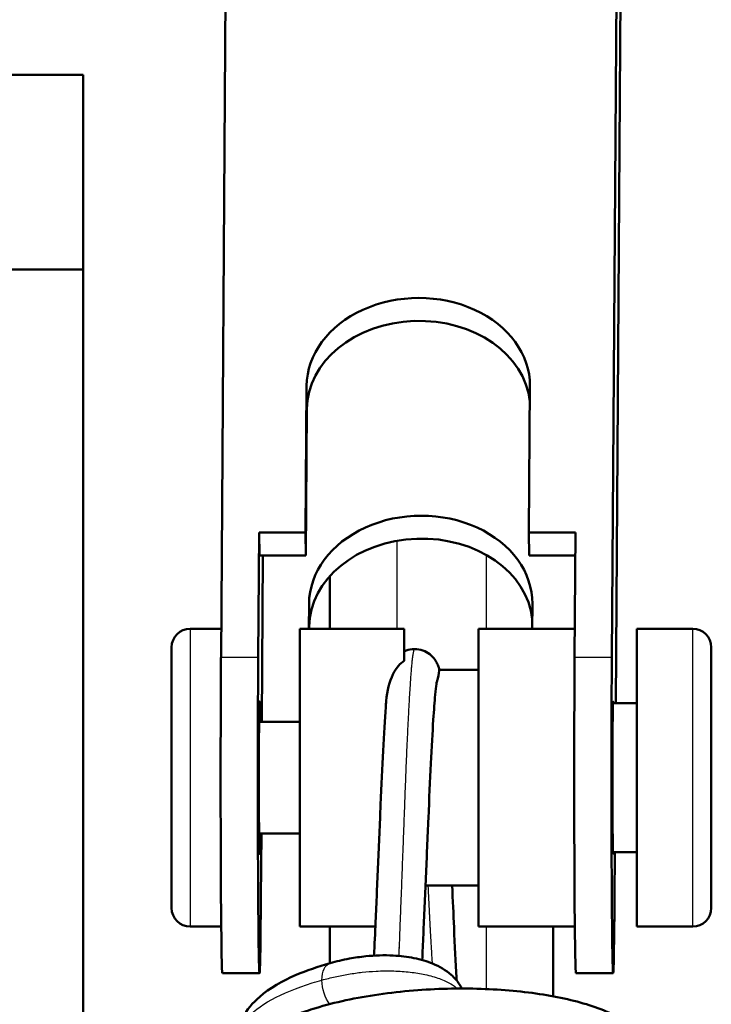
# Model space of a CAD drawing. Header units: millimetres. Extents: x 247 to 1050, y 34 to 1073.
# Tile 19 of 58: x 324 to 342, y 164 to 191. Entities that reach past the tile are written whole.
import ezdxf

# ---------------------------------------------------------------- set-up
doc = ezdxf.new("R2010")
doc.units = ezdxf.units.MM
doc.header["$LTSCALE"] = 0.75
doc.layers.add('Visible', color=7, linetype='Continuous', lineweight=50)
doc.layers.add('Visible Narrow', color=7, linetype='Continuous', lineweight=25)

msp = doc.modelspace()

# ---------------------------------------------------------------- linework, layer by layer
at = {"layer": 'Visible'}
for p, q in [((329.255, 173.75, 14.539), (329.465, 204.571, -9.539)), ((339.965, 204.571, -9.448), (339.755, 173.75, 14.631)), ((340.008, 193.865, -14.408), (339.862, 172.518, 2.27)), ((317.652, 189.394, 32.884), (325.552, 189.394, 32.884)), ((325.552, 184.167, 38.834), (317.652, 184.167, 38.834)), ((325.552, 100.994, 38.834), (325.552, 184.167, 38.834)), ((331.528, 177.1, 11.943), (331.555, 181.04, 8.864)), ((337.527, 177.1, 11.995), (337.554, 181.04, 8.917)), ((331.535, 176.484, 11.155), (331.561, 180.424, 8.076)), ((330.278, 177.1, 11.932), (330.255, 173.75, 14.548)), ((330.278, 177.1, 11.932), (331.528, 177.1, 11.943)), ((330.278, 177.1, 11.932), (330.285, 176.484, 11.144)), ((331.528, 177.1, 11.943), (331.535, 176.484, 11.155)), ((337.527, 177.1, 11.995), (338.777, 177.1, 12.006)), ((337.527, 177.1, 11.995), (337.534, 176.484, 11.207)), ((338.777, 177.1, 12.006), (338.755, 173.75, 14.622)), ((330.285, 176.484, 11.144), (331.535, 176.484, 11.155)), ((330.348, 172.018, 3.846), (330.379, 176.484, 0.357)), ((337.534, 176.484, 11.207), (338.773, 176.484, 11.218)), ((331.615, 174.518, 1.904), (331.62, 175.191, 1.379)), ((337.615, 174.518, 1.956), (337.62, 175.191, 1.431)), ((331.626, 174.518, 0.635), (331.627, 174.575, 0.591)), ((329.26, 174.518, 10.451), (328.427, 174.518, 10.451)), ((334.177, 174.518, 10.451), (331.377, 174.518, 10.451)), ((338.76, 174.518, 10.451), (336.177, 174.518, 10.451)), ((340.427, 174.518, 10.451), (341.927, 174.518, 10.451)), ((336.177, 173.418, 10.451), (335.121, 173.418, 10.451)), ((339.787, 172.518, 10.451), (340.427, 172.518, 10.451)), ((331.377, 172.018, 10.451), (330.279, 172.018, 10.451)), ((331.377, 169.018, 10.451), (330.279, 169.018, 10.451)), ((330.339, 169.018, 4.921), (330.327, 167.286, 6.274)), ((339.787, 168.518, 10.451), (340.427, 168.518, 10.451)), ((339.835, 168.518, 5.395), (339.827, 167.286, 6.357)), ((336.177, 167.618, 10.451), (334.749, 167.618, 10.451)), ((329.261, 166.518, 10.451), (328.427, 166.518, 10.451)), ((333.402, 166.518, 10.451), (331.377, 166.518, 10.451)), ((338.761, 166.518, 10.451), (336.177, 166.518, 10.451)), ((340.427, 166.518, 10.451), (341.927, 166.518, 10.451)), ((330.291, 165.268, 10.411), (329.291, 165.268, 10.403)), ((339.791, 165.268, 10.494), (338.791, 165.268, 10.485))]:
    msp.add_line(p, q, dxfattribs=at)
at = {"layer": 'Visible', "extrusion": (1, 0, 0)}
for centre, radius, end in [((183.394, 32.884, 325.552), 6, 82.598), ((170.518, 10.451, 331.377), 4, 180), ((170.518, 10.451, 334.177), 4, 38.3161), ((170.518, 10.451, 336.177), 4, 180), ((170.518, 10.451, 342.427), 3.5, 180)]:
    msp.add_arc(centre, radius, 0, end, dxfattribs=at)
at = {"layer": 'Visible', "extrusion": (-0.006877, 0.615661, 0.787981)}
for centre, start in [((-336.556, -134.229, 116.164), 179.1879), ((-336.556, -134.229, 115.164), 184.1125), ((-336.556, -134.229, 106.664), 179.1879), ((-336.556, -134.229, 105.664), 184.1125)]:
    msp.add_arc(centre, 3, start, 359.1879, dxfattribs=at)
at = {"layer": 'Visible', "extrusion": (0, 0, -1)}
for centre, start, end in [((-328.427, 174.018, -10.451), 0, 90), ((-341.927, 174.018, -10.451), 90, 180), ((-328.427, 167.018, -10.451), 270, 0), ((-341.927, 167.018, -10.451), 180, 270)]:
    msp.add_arc(centre, 0.5, start, end, dxfattribs=at)
at = {"layer": 'Visible', "extrusion": (-1, 0, 0)}
for centre, radius in [((-170.518, 10.451, -340.427), 4), ((-170.518, 10.451, -327.927), 3.5)]:
    msp.add_arc(centre, radius, 0, 180, dxfattribs=at)
at = {"layer": 'Visible', "extrusion": (-0.999962, 1.967e-16, -0.008727)}
msp.add_arc((-170.518, 7.529, -329.369), 5.25, 0, 128, dxfattribs=at)
at = {"layer": 'Visible', "extrusion": (-0.999962, 4.16334e-17, -0.008727)}
msp.add_arc((-170.518, 7.529, -330.369), 5.25, 308, 128, dxfattribs=at)
at = {"layer": 'Visible', "extrusion": (0.999962, 4.94396e-17, 0.008727)}
msp.add_arc((170.518, 7.529, 338.869), 5.25, 52, 180, dxfattribs=at)
at = {"layer": 'Visible', "extrusion": (0.999962, 1.21431e-17, 0.008727)}
msp.add_arc((170.518, 7.529, 339.869), 5.25, 52, 232, dxfattribs=at)
at = {"layer": 'Visible', "extrusion": (0.999962, 8.67362e-19, 0.008727)}
msp.add_arc((170.518, 7.529, 330.369), 2.05, 317.0297, 222.9703, dxfattribs=at)
at = {"layer": 'Visible', "extrusion": (-0.999962, -5.20417e-18, -0.008727)}
msp.add_arc((-170.518, 7.529, -339.869), 2.05, 347.3196, 192.6804, dxfattribs=at)
at = {"layer": 'Visible'}
for points in [[(332.177, 174.518, -40.628), (332.177, 174.989, -40.701), (332.177, 175.459, -40.772), (332.177, 175.93, -40.843)], [(332.177, 165.535, -39.156), (332.177, 165.862, -39.211), (332.177, 166.19, -39.267), (332.177, 166.518, -39.322)], [(338.177, 166.518, -39.324), (338.177, 165.895, -39.218), (338.177, 165.271, -39.111), (338.177, 164.646, -39.003)]]:
    msp.add_open_spline(points, degree=3, dxfattribs=at)
for points, knots in [([(334.177, 173.911, 11.289), (334.244, 173.942, 11.26), (334.317, 173.963, 11.235), (334.413, 173.972, 11.204), (334.435, 173.973, 11.197), (334.457, 173.973, 11.189)], [0, 0, 0, 0, 0.0235411, 0.0235411, 0.03047703, 0.03047703, 0.03047703, 0.03047703]), ([(334.457, 173.973, 11.189), (334.532, 173.973, 11.166), (334.607, 173.96, 11.141), (334.745, 173.912, 11.089), (334.81, 173.875, 11.059), (334.919, 173.79, 10.989), (334.964, 173.74, 10.947), (335.028, 173.651, 10.85), (335.05, 173.61, 10.795), (335.084, 173.537, 10.672), (335.096, 173.505, 10.603), (335.112, 173.455, 10.484), (335.117, 173.436, 10.434), (335.121, 173.418, 10.384)], [0, 0, 0, 0, 0.0233629, 0.0233629, 0.0468239, 0.0468239, 0.0698236, 0.0698236, 0.0908415, 0.0908415, 0.1138821, 0.1138821, 0.1299264, 0.1299264, 0.1299264, 0.1299264]), ([(333.692, 172.573, 13.883), (333.714, 172.86, 13.711), (333.782, 173.105, 13.513), (333.919, 173.385, 13.244), (333.969, 173.461, 13.162), (334.072, 173.579, 13.028), (334.123, 173.624, 12.973), (334.177, 173.657, 12.931)], [0.1221688, 0.1221688, 0.1221688, 0.1221688, 0.179786, 0.179786, 0.2081212, 0.2081212, 0.233206, 0.233206, 0.233206, 0.233206]), ([(335.121, 173.418, 10.451), (335.121, 173.418, 10.497), (335.121, 173.417, 10.543), (335.117, 173.396, 10.984), (335.111, 173.298, 11.348), (335.064, 173.131, 11.71), (335.058, 173.11, 11.754), (335.051, 173.088, 11.796)], [0.2373614, 0.2373614, 0.2373614, 0.2373614, 0.24306471, 0.24306471, 0.29216624, 0.29216624, 0.29915695, 0.29915695, 0.29915695, 0.29915695]), ([(335.052, 173.092, 12.042), (335.052, 173.092, 12.073), (335.051, 173.091, 12.103), (335.049, 173.083, 12.283), (335.045, 173.059, 12.432), (335.031, 172.965, 12.859), (335.02, 172.869, 13.133), (334.993, 172.567, 13.762), (334.976, 172.338, 14.111), (334.936, 171.736, 14.811), (334.914, 171.334, 15.15), (334.87, 170.445, 15.685), (334.849, 169.945, 15.885), (334.805, 168.917, 16.111), (334.782, 168.376, 16.141), (334.736, 167.32, 16.029), (334.713, 166.791, 15.883), (334.681, 166.068, 15.55), (334.671, 165.838, 15.421), (334.66, 165.619, 15.275)], [0.0223308, 0.0223308, 0.0223308, 0.0223308, 0.0313673, 0.0313673, 0.076431, 0.076431, 0.162459, 0.162459, 0.2858433, 0.2858433, 0.4396972, 0.4396972, 0.5973723, 0.5973723, 0.7558177, 0.7558177, 0.9163491, 0.9163491, 0.9947716, 0.9947716, 0.9947716, 0.9947716]), ([(333.366, 165.738, 15.315), (333.38, 166.027, 15.505), (333.394, 166.338, 15.664), (333.43, 167.149, 15.976), (333.453, 167.676, 16.087), (333.498, 168.734, 16.136), (333.522, 169.278, 16.071), (333.565, 170.304, 15.775), (333.587, 170.799, 15.542), (333.633, 171.685, 14.932), (333.657, 172.085, 14.546), (333.684, 172.467, 14.037), (333.688, 172.521, 13.961), (333.692, 172.573, 13.883)], [0.3242034, 0.3242034, 0.3242034, 0.3242034, 0.4275008, 0.4275008, 0.5851494, 0.5851494, 0.7454992, 0.7454992, 0.9056809, 0.9056809, 1.0684421, 1.0684421, 1.0965845, 1.0965845, 1.0965845, 1.0965845]), ([(335.466, 167.618, 6.333), (335.483, 167.231, 6.397), (335.499, 166.85, 6.508), (335.536, 166.005, 6.872), (335.559, 165.546, 7.166), (335.584, 165.124, 7.547), (335.585, 165.095, 7.573), (335.587, 165.067, 7.6)], [0.5357709, 0.5357709, 0.5357709, 0.5357709, 0.6529122, 0.6529122, 0.8122071, 0.8122071, 0.8237731, 0.8237731, 0.8237731, 0.8237731]), ([(332.188, 165.538, 16.544), (332.351, 165.583, 16.637), (332.524, 165.624, 16.718), (332.848, 165.684, 16.826), (332.998, 165.706, 16.861), (333.389, 165.745, 16.91), (333.641, 165.753, 16.898), (334.074, 165.731, 16.793), (334.264, 165.708, 16.715), (334.621, 165.636, 16.511), (334.789, 165.585, 16.382), (335.132, 165.444, 16.062), (335.3, 165.345, 15.863), (335.526, 165.145, 15.542), (335.601, 165.059, 15.42), (335.685, 164.927, 15.259), (335.705, 164.891, 15.217), (335.723, 164.854, 15.175)], [0, 0, 0, 0, 0.0580636, 0.0580636, 0.104, 0.104, 0.1769888, 0.1769888, 0.2376588, 0.2376588, 0.3021552, 0.3021552, 0.3845011, 0.3845011, 0.4341725, 0.4341725, 0.4517904, 0.4517904, 0.4517904, 0.4517904]), ([(329.666, 163.424, 12.872), (329.666, 163.651, 13.161), (329.728, 163.878, 13.455), (329.946, 164.287, 14.058), (330.107, 164.472, 14.372), (330.562, 164.862, 15.098), (330.892, 165.053, 15.504), (331.551, 165.338, 16.114), (331.857, 165.444, 16.345), (332.185, 165.537, 16.543)], [0, 0, 0, 0, 0.1103396, 0.1103396, 0.2282409, 0.2282409, 0.3925253, 0.3925253, 0.5107043, 0.5107043, 0.5107043, 0.5107043]), ([(329.363, 162.196, 13.3), (329.363, 162.436, 13.616), (329.431, 162.676, 13.935), (329.666, 163.104, 14.586), (329.837, 163.295, 14.923), (330.324, 163.702, 15.701), (330.681, 163.903, 16.138), (331.238, 164.137, 16.647), (331.389, 164.194, 16.772), (331.629, 164.275, 16.951), (331.713, 164.302, 17.01), (332.055, 164.407, 17.239), (332.328, 164.477, 17.391), (333.178, 164.661, 17.778), (333.799, 164.751, 17.949), (335.027, 164.85, 18.076), (335.649, 164.865, 18.043), (336.825, 164.826, 17.794), (337.395, 164.774, 17.578), (338.428, 164.61, 16.992), (338.902, 164.496, 16.614), (339.725, 164.208, 15.741), (340.078, 164.032, 15.228), (340.485, 163.683, 14.459), (340.602, 163.552, 14.205), (340.782, 163.235, 13.694), (340.841, 163.038, 13.434), (340.841, 162.842, 13.178)], [0, 0, 0, 0, 0.118809, 0.118809, 0.244093, 0.244093, 0.420174, 0.420174, 0.481292, 0.481292, 0.513067, 0.513067, 0.608677, 0.608677, 0.798475, 0.798475, 0.980212, 0.980212, 1.159229, 1.159229, 1.33986, 1.33986, 1.529666, 1.529666, 1.621204, 1.621204, 1.718114, 1.718114, 1.718114, 1.718114])]:
    msp.add_open_spline(points, degree=3, knots=knots, dxfattribs=at)
at = {"layer": 'Visible Narrow'}
for p, q in [((331.555, 181.04, 8.864), (331.561, 180.424, 8.076)), ((331.62, 175.191, 1.379), (331.627, 174.575, 0.591)), ((330.255, 173.75, 14.548), (329.255, 173.75, 14.539)), ((339.755, 173.75, 14.631), (338.755, 173.75, 14.622))]:
    msp.add_line(p, q, dxfattribs=at)
at = {"layer": 'Visible Narrow', "extrusion": (1, 0, 0)}
msp.add_arc((170.518, 10.451, 328.427), 4, 0, 180, dxfattribs=at)
at = {"layer": 'Visible Narrow', "extrusion": (-1, 0, 0)}
msp.add_arc((-170.518, 10.451, -341.927), 4, 0, 180, dxfattribs=at)
at = {"layer": 'Visible Narrow', "extrusion": (-0.809017, -0.193389, -0.55506)}
for start, end in [(113.2994, 178.7409), (178.7409, 178.8137)]:
    msp.add_arc((-83.12, -186.946, -309.942), 0.65, start, end, dxfattribs=at)
at = {"layer": 'Visible Narrow', "extrusion": (-0.809017, -0.193388, -0.555061)}
msp.add_arc((-83.121, -186.947, -309.942), 0.65, 49.8023, 113.2998, dxfattribs=at)
at = {"layer": 'Visible Narrow'}
for points in [[(333.977, 176.88, -39.169), (333.977, 176.092, -39.052), (333.977, 175.305, -38.933), (333.977, 174.518, -38.81)], [(336.377, 176.502, -39.113), (336.377, 175.84, -39.014), (336.377, 175.179, -38.913), (336.377, 174.518, -38.81)], [(336.377, 166.518, -37.497), (336.377, 165.958, -37.402), (336.377, 165.399, -37.307), (336.377, 164.84, -37.212)]]:
    msp.add_open_spline(points, degree=3, dxfattribs=at)
for points, weights, knots in [([(334.457, 173.973, 11.189), (334.409, 173.973, 12.451), (334.365, 173.43, 13.59), (334.284, 172.435, 15.674), (334.202, 170.259, 16.445), (334.121, 168.082, 17.215), (334.04, 165.998, 16.221), (334.035, 165.862, 16.156), (334.029, 165.73, 16.084)], [0.962603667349, 0.956913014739, 1, 0.923879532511, 1, 0.923879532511, 1, 0.994664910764, 0.990077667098], [0.5542454, 0.5542454, 0.5542454, 0.625, 0.625, 0.75, 0.75, 0.875, 0.875, 0.8837609, 0.8837609, 0.8837609]), ([(334.937, 165.525, 8.024), (334.893, 166.18, 7.429), (334.852, 167.018, 7.143), (334.838, 167.312, 7.043), (334.823, 167.618, 6.986)], [0.961998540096, 0.960444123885, 1, 0.985735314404, 0.976816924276], [0.18504395, 0.18504395, 0.18504395, 0.25, 0.25, 0.27342452, 0.27342452, 0.27342452])]:
    msp.add_rational_spline(points, weights, degree=2, knots=knots, dxfattribs=at)
for points, knots in [([(331.964, 165.08, 17.029), (332.083, 165.114, 17.106), (332.2, 165.144, 17.174), (332.32, 165.17, 17.233), (332.439, 165.197, 17.292), (332.561, 165.221, 17.341), (332.683, 165.241, 17.381), (332.805, 165.261, 17.421), (332.928, 165.278, 17.452), (333.051, 165.292, 17.472), (333.175, 165.305, 17.493), (333.298, 165.315, 17.503), (333.42, 165.321, 17.504), (333.583, 165.329, 17.504), (333.743, 165.331, 17.487), (333.898, 165.326, 17.453), (334.052, 165.322, 17.419), (334.201, 165.311, 17.368), (334.34, 165.295, 17.304), (334.48, 165.279, 17.239), (334.611, 165.257, 17.16), (334.731, 165.231, 17.071), (334.876, 165.2, 16.964), (335.006, 165.163, 16.841), (335.122, 165.121, 16.707), (335.238, 165.079, 16.572), (335.339, 165.032, 16.427), (335.426, 164.981, 16.272), (335.496, 164.941, 16.148), (335.557, 164.898, 16.019), (335.608, 164.853, 15.885)], [0, 0, 0, 0, 0.0625, 0.0625, 0.0625, 0.125, 0.125, 0.125, 0.1875, 0.1875, 0.1875, 0.25, 0.25, 0.25, 0.3333333, 0.3333333, 0.3333333, 0.4166667, 0.4166667, 0.4166667, 0.5, 0.5, 0.5, 0.6, 0.6, 0.6, 0.7, 0.7, 0.7, 0.7799587, 0.7799587, 0.7799587, 0.7799587]), ([(329.666, 163.424, 12.872), (329.666, 163.429, 12.887), (329.666, 163.435, 12.902), (329.666, 163.441, 12.917), (329.67, 163.638, 13.421), (329.755, 163.835, 13.924), (329.917, 164.024, 14.404), (330.078, 164.212, 14.884), (330.315, 164.393, 15.34), (330.618, 164.558, 15.754), (330.921, 164.724, 16.167), (331.29, 164.875, 16.538), (331.708, 165.005, 16.849), (331.791, 165.031, 16.911), (331.877, 165.056, 16.971), (331.964, 165.08, 17.029)], [0.87476982, 0.87476982, 0.87476982, 0.87476982, 0.875, 0.875, 0.875, 0.8828125, 0.8828125, 0.8828125, 0.890625, 0.890625, 0.890625, 0.8984375, 0.8984375, 0.8984375, 0.89999987, 0.89999987, 0.89999987, 0.89999987])]:
    msp.add_open_spline(points, degree=3, knots=knots, dxfattribs=at)

doc.saveas('drawing.dxf')
